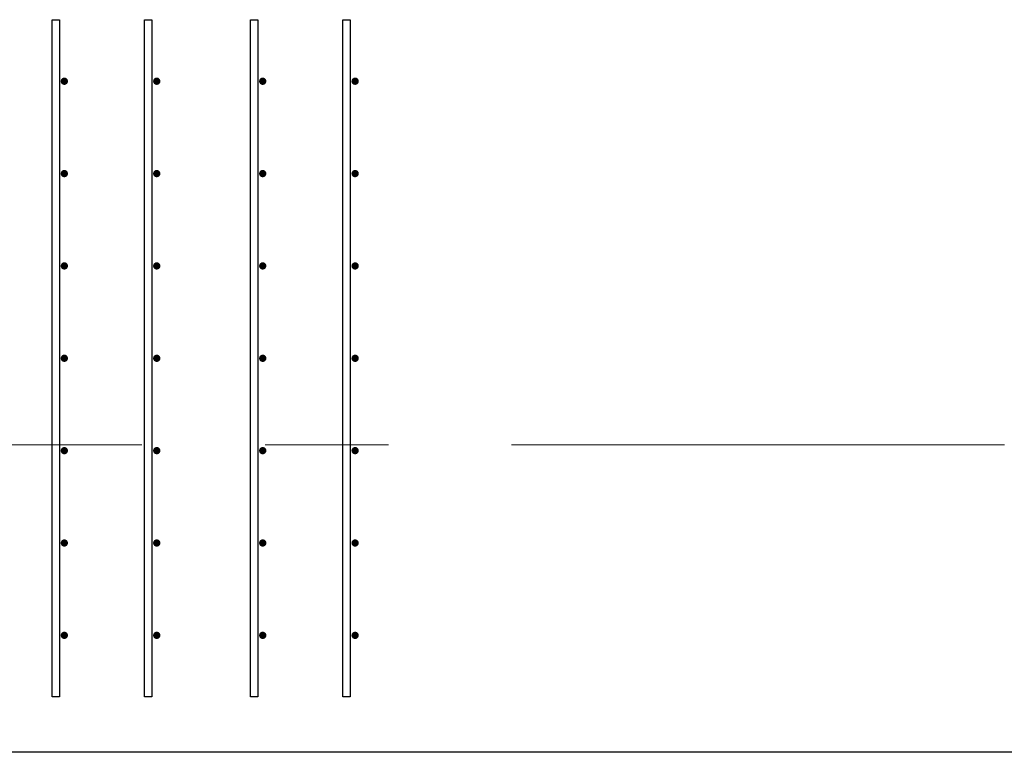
# Model space of a CAD drawing. Header units: metres. Extents: x -38 to 93, y -15 to 21.
# Tile 104 of 256: x 52.271 to 53.07, y -0.25 to 0.345. Entities that reach past the tile are written whole.
import ezdxf

# ---------------------------------------------------------------- set-up
doc = ezdxf.new("R2010")
doc.units = ezdxf.units.M
doc.linetypes.add('______11', pattern=[0.5, 0.4, -0.05, 0, -0.05])
doc.linetypes.add('______5', pattern=[1.1, 0.8, -0.1, 0.1, -0.1])
for name, color, linetype, lineweight in [('XR$1$Осевая линия (1)', 7, '______5', 13), ('XR$4$Арматурный каркас 01', 4, 'Continuous', 35), ('XR$4$Перекрытие (1)', 7, 'Continuous', 35)]:
    doc.layers.add(name, color=color, linetype=linetype, lineweight=lineweight)

msp = doc.modelspace()

# ---------------------------------------------------------------- hatches: boundary and pattern name
at = {"layer": 'XR$4$Арматурный каркас 01', "linetype": 'Continuous', "lineweight": 50, "transparency": 33554687}
for points in [[(52.31, 0.29524), (52.30977, 0.29639), (52.30912, 0.29736), (52.30815, 0.29802), (52.307, 0.29824), (52.30585, 0.29802), (52.30488, 0.29736), (52.30423, 0.29639), (52.304, 0.29524), (52.30423, 0.2941), (52.30488, 0.29312), (52.30585, 0.29247), (52.307, 0.29224), (52.30815, 0.29247), (52.30912, 0.29312), (52.30977, 0.2941)], [(52.31, 0.29524), (52.30977, 0.29639), (52.30912, 0.29736), (52.30815, 0.29802), (52.307, 0.29824), (52.30585, 0.29802), (52.30488, 0.29736), (52.30423, 0.29639), (52.304, 0.29524), (52.30423, 0.2941), (52.30488, 0.29312), (52.30585, 0.29247), (52.307, 0.29224), (52.30815, 0.29247), (52.30912, 0.29312), (52.30977, 0.2941)], [(52.385, 0.29524), (52.38477, 0.29639), (52.38412, 0.29736), (52.38315, 0.29802), (52.382, 0.29824), (52.38085, 0.29802), (52.37988, 0.29736), (52.37923, 0.29639), (52.379, 0.29524), (52.37923, 0.2941), (52.37988, 0.29312), (52.38085, 0.29247), (52.382, 0.29224), (52.38315, 0.29247), (52.38412, 0.29312), (52.38477, 0.2941)], [(52.385, 0.29524), (52.38477, 0.29639), (52.38412, 0.29736), (52.38315, 0.29802), (52.382, 0.29824), (52.38085, 0.29802), (52.37988, 0.29736), (52.37923, 0.29639), (52.379, 0.29524), (52.37923, 0.2941), (52.37988, 0.29312), (52.38085, 0.29247), (52.382, 0.29224), (52.38315, 0.29247), (52.38412, 0.29312), (52.38477, 0.2941)], [(52.471, 0.29524), (52.47077, 0.29639), (52.47012, 0.29736), (52.46915, 0.29802), (52.468, 0.29824), (52.46685, 0.29802), (52.46588, 0.29736), (52.46523, 0.29639), (52.465, 0.29524), (52.46523, 0.2941), (52.46588, 0.29312), (52.46685, 0.29247), (52.468, 0.29224), (52.46915, 0.29247), (52.47012, 0.29312), (52.47077, 0.2941)], [(52.471, 0.29524), (52.47077, 0.29639), (52.47012, 0.29736), (52.46915, 0.29802), (52.468, 0.29824), (52.46685, 0.29802), (52.46588, 0.29736), (52.46523, 0.29639), (52.465, 0.29524), (52.46523, 0.2941), (52.46588, 0.29312), (52.46685, 0.29247), (52.468, 0.29224), (52.46915, 0.29247), (52.47012, 0.29312), (52.47077, 0.2941)], [(52.546, 0.29524), (52.54577, 0.29639), (52.54512, 0.29736), (52.54415, 0.29802), (52.543, 0.29824), (52.54185, 0.29802), (52.54088, 0.29736), (52.54023, 0.29639), (52.54, 0.29524), (52.54023, 0.2941), (52.54088, 0.29312), (52.54185, 0.29247), (52.543, 0.29224), (52.54415, 0.29247), (52.54512, 0.29312), (52.54577, 0.2941)], [(52.546, 0.29524), (52.54577, 0.29639), (52.54512, 0.29736), (52.54415, 0.29802), (52.543, 0.29824), (52.54185, 0.29802), (52.54088, 0.29736), (52.54023, 0.29639), (52.54, 0.29524), (52.54023, 0.2941), (52.54088, 0.29312), (52.54185, 0.29247), (52.543, 0.29224), (52.54415, 0.29247), (52.54512, 0.29312), (52.54577, 0.2941)], [(52.31, 0.22024), (52.30977, 0.22139), (52.30912, 0.22236), (52.30815, 0.22302), (52.307, 0.22324), (52.30585, 0.22302), (52.30488, 0.22236), (52.30423, 0.22139), (52.304, 0.22024), (52.30423, 0.2191), (52.30488, 0.21812), (52.30585, 0.21747), (52.307, 0.21724), (52.30815, 0.21747), (52.30912, 0.21812), (52.30977, 0.2191)], [(52.31, 0.22024), (52.30977, 0.22139), (52.30912, 0.22236), (52.30815, 0.22302), (52.307, 0.22324), (52.30585, 0.22302), (52.30488, 0.22236), (52.30423, 0.22139), (52.304, 0.22024), (52.30423, 0.2191), (52.30488, 0.21812), (52.30585, 0.21747), (52.307, 0.21724), (52.30815, 0.21747), (52.30912, 0.21812), (52.30977, 0.2191)], [(52.385, 0.22024), (52.38477, 0.22139), (52.38412, 0.22236), (52.38315, 0.22302), (52.382, 0.22324), (52.38085, 0.22302), (52.37988, 0.22236), (52.37923, 0.22139), (52.379, 0.22024), (52.37923, 0.2191), (52.37988, 0.21812), (52.38085, 0.21747), (52.382, 0.21724), (52.38315, 0.21747), (52.38412, 0.21812), (52.38477, 0.2191)], [(52.385, 0.22024), (52.38477, 0.22139), (52.38412, 0.22236), (52.38315, 0.22302), (52.382, 0.22324), (52.38085, 0.22302), (52.37988, 0.22236), (52.37923, 0.22139), (52.379, 0.22024), (52.37923, 0.2191), (52.37988, 0.21812), (52.38085, 0.21747), (52.382, 0.21724), (52.38315, 0.21747), (52.38412, 0.21812), (52.38477, 0.2191)], [(52.471, 0.22024), (52.47077, 0.22139), (52.47012, 0.22236), (52.46915, 0.22302), (52.468, 0.22324), (52.46685, 0.22302), (52.46588, 0.22236), (52.46523, 0.22139), (52.465, 0.22024), (52.46523, 0.2191), (52.46588, 0.21812), (52.46685, 0.21747), (52.468, 0.21724), (52.46915, 0.21747), (52.47012, 0.21812), (52.47077, 0.2191)], [(52.471, 0.22024), (52.47077, 0.22139), (52.47012, 0.22236), (52.46915, 0.22302), (52.468, 0.22324), (52.46685, 0.22302), (52.46588, 0.22236), (52.46523, 0.22139), (52.465, 0.22024), (52.46523, 0.2191), (52.46588, 0.21812), (52.46685, 0.21747), (52.468, 0.21724), (52.46915, 0.21747), (52.47012, 0.21812), (52.47077, 0.2191)], [(52.546, 0.22024), (52.54577, 0.22139), (52.54512, 0.22236), (52.54415, 0.22302), (52.543, 0.22324), (52.54185, 0.22302), (52.54088, 0.22236), (52.54023, 0.22139), (52.54, 0.22024), (52.54023, 0.2191), (52.54088, 0.21812), (52.54185, 0.21747), (52.543, 0.21724), (52.54415, 0.21747), (52.54512, 0.21812), (52.54577, 0.2191)], [(52.546, 0.22024), (52.54577, 0.22139), (52.54512, 0.22236), (52.54415, 0.22302), (52.543, 0.22324), (52.54185, 0.22302), (52.54088, 0.22236), (52.54023, 0.22139), (52.54, 0.22024), (52.54023, 0.2191), (52.54088, 0.21812), (52.54185, 0.21747), (52.543, 0.21724), (52.54415, 0.21747), (52.54512, 0.21812), (52.54577, 0.2191)], [(52.31, 0.14524), (52.30977, 0.14639), (52.30912, 0.14736), (52.30815, 0.14802), (52.307, 0.14824), (52.30585, 0.14802), (52.30488, 0.14736), (52.30423, 0.14639), (52.304, 0.14524), (52.30423, 0.1441), (52.30488, 0.14312), (52.30585, 0.14247), (52.307, 0.14224), (52.30815, 0.14247), (52.30912, 0.14312), (52.30977, 0.1441)], [(52.31, 0.14524), (52.30977, 0.14639), (52.30912, 0.14736), (52.30815, 0.14802), (52.307, 0.14824), (52.30585, 0.14802), (52.30488, 0.14736), (52.30423, 0.14639), (52.304, 0.14524), (52.30423, 0.1441), (52.30488, 0.14312), (52.30585, 0.14247), (52.307, 0.14224), (52.30815, 0.14247), (52.30912, 0.14312), (52.30977, 0.1441)], [(52.385, 0.14524), (52.38477, 0.14639), (52.38412, 0.14736), (52.38315, 0.14802), (52.382, 0.14824), (52.38085, 0.14802), (52.37988, 0.14736), (52.37923, 0.14639), (52.379, 0.14524), (52.37923, 0.1441), (52.37988, 0.14312), (52.38085, 0.14247), (52.382, 0.14224), (52.38315, 0.14247), (52.38412, 0.14312), (52.38477, 0.1441)], [(52.385, 0.14524), (52.38477, 0.14639), (52.38412, 0.14736), (52.38315, 0.14802), (52.382, 0.14824), (52.38085, 0.14802), (52.37988, 0.14736), (52.37923, 0.14639), (52.379, 0.14524), (52.37923, 0.1441), (52.37988, 0.14312), (52.38085, 0.14247), (52.382, 0.14224), (52.38315, 0.14247), (52.38412, 0.14312), (52.38477, 0.1441)], [(52.471, 0.14524), (52.47077, 0.14639), (52.47012, 0.14736), (52.46915, 0.14802), (52.468, 0.14824), (52.46685, 0.14802), (52.46588, 0.14736), (52.46523, 0.14639), (52.465, 0.14524), (52.46523, 0.1441), (52.46588, 0.14312), (52.46685, 0.14247), (52.468, 0.14224), (52.46915, 0.14247), (52.47012, 0.14312), (52.47077, 0.1441)], [(52.471, 0.14524), (52.47077, 0.14639), (52.47012, 0.14736), (52.46915, 0.14802), (52.468, 0.14824), (52.46685, 0.14802), (52.46588, 0.14736), (52.46523, 0.14639), (52.465, 0.14524), (52.46523, 0.1441), (52.46588, 0.14312), (52.46685, 0.14247), (52.468, 0.14224), (52.46915, 0.14247), (52.47012, 0.14312), (52.47077, 0.1441)], [(52.546, 0.14524), (52.54577, 0.14639), (52.54512, 0.14736), (52.54415, 0.14802), (52.543, 0.14824), (52.54185, 0.14802), (52.54088, 0.14736), (52.54023, 0.14639), (52.54, 0.14524), (52.54023, 0.1441), (52.54088, 0.14312), (52.54185, 0.14247), (52.543, 0.14224), (52.54415, 0.14247), (52.54512, 0.14312), (52.54577, 0.1441)], [(52.546, 0.14524), (52.54577, 0.14639), (52.54512, 0.14736), (52.54415, 0.14802), (52.543, 0.14824), (52.54185, 0.14802), (52.54088, 0.14736), (52.54023, 0.14639), (52.54, 0.14524), (52.54023, 0.1441), (52.54088, 0.14312), (52.54185, 0.14247), (52.543, 0.14224), (52.54415, 0.14247), (52.54512, 0.14312), (52.54577, 0.1441)], [(52.31, 0.07024), (52.30977, 0.07139), (52.30912, 0.07236), (52.30815, 0.07302), (52.307, 0.07324), (52.30585, 0.07302), (52.30488, 0.07236), (52.30423, 0.07139), (52.304, 0.07024), (52.30423, 0.0691), (52.30488, 0.06812), (52.30585, 0.06747), (52.307, 0.06724), (52.30815, 0.06747), (52.30912, 0.06812), (52.30977, 0.0691)], [(52.31, 0.07024), (52.30977, 0.07139), (52.30912, 0.07236), (52.30815, 0.07302), (52.307, 0.07324), (52.30585, 0.07302), (52.30488, 0.07236), (52.30423, 0.07139), (52.304, 0.07024), (52.30423, 0.0691), (52.30488, 0.06812), (52.30585, 0.06747), (52.307, 0.06724), (52.30815, 0.06747), (52.30912, 0.06812), (52.30977, 0.0691)], [(52.385, 0.07024), (52.38477, 0.07139), (52.38412, 0.07236), (52.38315, 0.07302), (52.382, 0.07324), (52.38085, 0.07302), (52.37988, 0.07236), (52.37923, 0.07139), (52.379, 0.07024), (52.37923, 0.0691), (52.37988, 0.06812), (52.38085, 0.06747), (52.382, 0.06724), (52.38315, 0.06747), (52.38412, 0.06812), (52.38477, 0.0691)], [(52.385, 0.07024), (52.38477, 0.07139), (52.38412, 0.07236), (52.38315, 0.07302), (52.382, 0.07324), (52.38085, 0.07302), (52.37988, 0.07236), (52.37923, 0.07139), (52.379, 0.07024), (52.37923, 0.0691), (52.37988, 0.06812), (52.38085, 0.06747), (52.382, 0.06724), (52.38315, 0.06747), (52.38412, 0.06812), (52.38477, 0.0691)], [(52.471, 0.07024), (52.47077, 0.07139), (52.47012, 0.07236), (52.46915, 0.07302), (52.468, 0.07324), (52.46685, 0.07302), (52.46588, 0.07236), (52.46523, 0.07139), (52.465, 0.07024), (52.46523, 0.0691), (52.46588, 0.06812), (52.46685, 0.06747), (52.468, 0.06724), (52.46915, 0.06747), (52.47012, 0.06812), (52.47077, 0.0691)], [(52.471, 0.07024), (52.47077, 0.07139), (52.47012, 0.07236), (52.46915, 0.07302), (52.468, 0.07324), (52.46685, 0.07302), (52.46588, 0.07236), (52.46523, 0.07139), (52.465, 0.07024), (52.46523, 0.0691), (52.46588, 0.06812), (52.46685, 0.06747), (52.468, 0.06724), (52.46915, 0.06747), (52.47012, 0.06812), (52.47077, 0.0691)], [(52.546, 0.07024), (52.54577, 0.07139), (52.54512, 0.07236), (52.54415, 0.07302), (52.543, 0.07324), (52.54185, 0.07302), (52.54088, 0.07236), (52.54023, 0.07139), (52.54, 0.07024), (52.54023, 0.0691), (52.54088, 0.06812), (52.54185, 0.06747), (52.543, 0.06724), (52.54415, 0.06747), (52.54512, 0.06812), (52.54577, 0.0691)], [(52.546, 0.07024), (52.54577, 0.07139), (52.54512, 0.07236), (52.54415, 0.07302), (52.543, 0.07324), (52.54185, 0.07302), (52.54088, 0.07236), (52.54023, 0.07139), (52.54, 0.07024), (52.54023, 0.0691), (52.54088, 0.06812), (52.54185, 0.06747), (52.543, 0.06724), (52.54415, 0.06747), (52.54512, 0.06812), (52.54577, 0.0691)], [(52.31, -0.00476), (52.30977, -0.00361), (52.30912, -0.00264), (52.30815, -0.00198), (52.307, -0.00176), (52.30585, -0.00198), (52.30488, -0.00264), (52.30423, -0.00361), (52.304, -0.00476), (52.30423, -0.0059), (52.30488, -0.00688), (52.30585, -0.00753), (52.307, -0.00776), (52.30815, -0.00753), (52.30912, -0.00688), (52.30977, -0.0059)], [(52.31, -0.00476), (52.30977, -0.00361), (52.30912, -0.00264), (52.30815, -0.00198), (52.307, -0.00176), (52.30585, -0.00198), (52.30488, -0.00264), (52.30423, -0.00361), (52.304, -0.00476), (52.30423, -0.0059), (52.30488, -0.00688), (52.30585, -0.00753), (52.307, -0.00776), (52.30815, -0.00753), (52.30912, -0.00688), (52.30977, -0.0059)], [(52.385, -0.00476), (52.38477, -0.00361), (52.38412, -0.00264), (52.38315, -0.00198), (52.382, -0.00176), (52.38085, -0.00198), (52.37988, -0.00264), (52.37923, -0.00361), (52.379, -0.00476), (52.37923, -0.0059), (52.37988, -0.00688), (52.38085, -0.00753), (52.382, -0.00776), (52.38315, -0.00753), (52.38412, -0.00688), (52.38477, -0.0059)], [(52.385, -0.00476), (52.38477, -0.00361), (52.38412, -0.00264), (52.38315, -0.00198), (52.382, -0.00176), (52.38085, -0.00198), (52.37988, -0.00264), (52.37923, -0.00361), (52.379, -0.00476), (52.37923, -0.0059), (52.37988, -0.00688), (52.38085, -0.00753), (52.382, -0.00776), (52.38315, -0.00753), (52.38412, -0.00688), (52.38477, -0.0059)], [(52.471, -0.00476), (52.47077, -0.00361), (52.47012, -0.00264), (52.46915, -0.00198), (52.468, -0.00176), (52.46685, -0.00198), (52.46588, -0.00264), (52.46523, -0.00361), (52.465, -0.00476), (52.46523, -0.0059), (52.46588, -0.00688), (52.46685, -0.00753), (52.468, -0.00776), (52.46915, -0.00753), (52.47012, -0.00688), (52.47077, -0.0059)], [(52.471, -0.00476), (52.47077, -0.00361), (52.47012, -0.00264), (52.46915, -0.00198), (52.468, -0.00176), (52.46685, -0.00198), (52.46588, -0.00264), (52.46523, -0.00361), (52.465, -0.00476), (52.46523, -0.0059), (52.46588, -0.00688), (52.46685, -0.00753), (52.468, -0.00776), (52.46915, -0.00753), (52.47012, -0.00688), (52.47077, -0.0059)], [(52.546, -0.00476), (52.54577, -0.00361), (52.54512, -0.00264), (52.54415, -0.00198), (52.543, -0.00176), (52.54185, -0.00198), (52.54088, -0.00264), (52.54023, -0.00361), (52.54, -0.00476), (52.54023, -0.0059), (52.54088, -0.00688), (52.54185, -0.00753), (52.543, -0.00776), (52.54415, -0.00753), (52.54512, -0.00688), (52.54577, -0.0059)], [(52.546, -0.00476), (52.54577, -0.00361), (52.54512, -0.00264), (52.54415, -0.00198), (52.543, -0.00176), (52.54185, -0.00198), (52.54088, -0.00264), (52.54023, -0.00361), (52.54, -0.00476), (52.54023, -0.0059), (52.54088, -0.00688), (52.54185, -0.00753), (52.543, -0.00776), (52.54415, -0.00753), (52.54512, -0.00688), (52.54577, -0.0059)], [(52.31, -0.07976), (52.30977, -0.07861), (52.30912, -0.07764), (52.30815, -0.07698), (52.307, -0.07676), (52.30585, -0.07698), (52.30488, -0.07764), (52.30423, -0.07861), (52.304, -0.07976), (52.30423, -0.0809), (52.30488, -0.08188), (52.30585, -0.08253), (52.307, -0.08276), (52.30815, -0.08253), (52.30912, -0.08188), (52.30977, -0.0809)], [(52.31, -0.07976), (52.30977, -0.07861), (52.30912, -0.07764), (52.30815, -0.07698), (52.307, -0.07676), (52.30585, -0.07698), (52.30488, -0.07764), (52.30423, -0.07861), (52.304, -0.07976), (52.30423, -0.0809), (52.30488, -0.08188), (52.30585, -0.08253), (52.307, -0.08276), (52.30815, -0.08253), (52.30912, -0.08188), (52.30977, -0.0809)], [(52.385, -0.07976), (52.38477, -0.07861), (52.38412, -0.07764), (52.38315, -0.07698), (52.382, -0.07676), (52.38085, -0.07698), (52.37988, -0.07764), (52.37923, -0.07861), (52.379, -0.07976), (52.37923, -0.0809), (52.37988, -0.08188), (52.38085, -0.08253), (52.382, -0.08276), (52.38315, -0.08253), (52.38412, -0.08188), (52.38477, -0.0809)], [(52.385, -0.07976), (52.38477, -0.07861), (52.38412, -0.07764), (52.38315, -0.07698), (52.382, -0.07676), (52.38085, -0.07698), (52.37988, -0.07764), (52.37923, -0.07861), (52.379, -0.07976), (52.37923, -0.0809), (52.37988, -0.08188), (52.38085, -0.08253), (52.382, -0.08276), (52.38315, -0.08253), (52.38412, -0.08188), (52.38477, -0.0809)], [(52.471, -0.07976), (52.47077, -0.07861), (52.47012, -0.07764), (52.46915, -0.07698), (52.468, -0.07676), (52.46685, -0.07698), (52.46588, -0.07764), (52.46523, -0.07861), (52.465, -0.07976), (52.46523, -0.0809), (52.46588, -0.08188), (52.46685, -0.08253), (52.468, -0.08276), (52.46915, -0.08253), (52.47012, -0.08188), (52.47077, -0.0809)], [(52.471, -0.07976), (52.47077, -0.07861), (52.47012, -0.07764), (52.46915, -0.07698), (52.468, -0.07676), (52.46685, -0.07698), (52.46588, -0.07764), (52.46523, -0.07861), (52.465, -0.07976), (52.46523, -0.0809), (52.46588, -0.08188), (52.46685, -0.08253), (52.468, -0.08276), (52.46915, -0.08253), (52.47012, -0.08188), (52.47077, -0.0809)], [(52.546, -0.07976), (52.54577, -0.07861), (52.54512, -0.07764), (52.54415, -0.07698), (52.543, -0.07676), (52.54185, -0.07698), (52.54088, -0.07764), (52.54023, -0.07861), (52.54, -0.07976), (52.54023, -0.0809), (52.54088, -0.08188), (52.54185, -0.08253), (52.543, -0.08276), (52.54415, -0.08253), (52.54512, -0.08188), (52.54577, -0.0809)], [(52.546, -0.07976), (52.54577, -0.07861), (52.54512, -0.07764), (52.54415, -0.07698), (52.543, -0.07676), (52.54185, -0.07698), (52.54088, -0.07764), (52.54023, -0.07861), (52.54, -0.07976), (52.54023, -0.0809), (52.54088, -0.08188), (52.54185, -0.08253), (52.543, -0.08276), (52.54415, -0.08253), (52.54512, -0.08188), (52.54577, -0.0809)], [(52.31, -0.15476), (52.30977, -0.15361), (52.30912, -0.15264), (52.30815, -0.15198), (52.307, -0.15176), (52.30585, -0.15198), (52.30488, -0.15264), (52.30423, -0.15361), (52.304, -0.15476), (52.30423, -0.1559), (52.30488, -0.15688), (52.30585, -0.15753), (52.307, -0.15776), (52.30815, -0.15753), (52.30912, -0.15688), (52.30977, -0.1559)], [(52.31, -0.15476), (52.30977, -0.15361), (52.30912, -0.15264), (52.30815, -0.15198), (52.307, -0.15176), (52.30585, -0.15198), (52.30488, -0.15264), (52.30423, -0.15361), (52.304, -0.15476), (52.30423, -0.1559), (52.30488, -0.15688), (52.30585, -0.15753), (52.307, -0.15776), (52.30815, -0.15753), (52.30912, -0.15688), (52.30977, -0.1559)], [(52.385, -0.15476), (52.38477, -0.15361), (52.38412, -0.15264), (52.38315, -0.15198), (52.382, -0.15176), (52.38085, -0.15198), (52.37988, -0.15264), (52.37923, -0.15361), (52.379, -0.15476), (52.37923, -0.1559), (52.37988, -0.15688), (52.38085, -0.15753), (52.382, -0.15776), (52.38315, -0.15753), (52.38412, -0.15688), (52.38477, -0.1559)], [(52.385, -0.15476), (52.38477, -0.15361), (52.38412, -0.15264), (52.38315, -0.15198), (52.382, -0.15176), (52.38085, -0.15198), (52.37988, -0.15264), (52.37923, -0.15361), (52.379, -0.15476), (52.37923, -0.1559), (52.37988, -0.15688), (52.38085, -0.15753), (52.382, -0.15776), (52.38315, -0.15753), (52.38412, -0.15688), (52.38477, -0.1559)], [(52.471, -0.15476), (52.47077, -0.15361), (52.47012, -0.15264), (52.46915, -0.15198), (52.468, -0.15176), (52.46685, -0.15198), (52.46588, -0.15264), (52.46523, -0.15361), (52.465, -0.15476), (52.46523, -0.1559), (52.46588, -0.15688), (52.46685, -0.15753), (52.468, -0.15776), (52.46915, -0.15753), (52.47012, -0.15688), (52.47077, -0.1559)], [(52.471, -0.15476), (52.47077, -0.15361), (52.47012, -0.15264), (52.46915, -0.15198), (52.468, -0.15176), (52.46685, -0.15198), (52.46588, -0.15264), (52.46523, -0.15361), (52.465, -0.15476), (52.46523, -0.1559), (52.46588, -0.15688), (52.46685, -0.15753), (52.468, -0.15776), (52.46915, -0.15753), (52.47012, -0.15688), (52.47077, -0.1559)], [(52.546, -0.15476), (52.54577, -0.15361), (52.54512, -0.15264), (52.54415, -0.15198), (52.543, -0.15176), (52.54185, -0.15198), (52.54088, -0.15264), (52.54023, -0.15361), (52.54, -0.15476), (52.54023, -0.1559), (52.54088, -0.15688), (52.54185, -0.15753), (52.543, -0.15776), (52.54415, -0.15753), (52.54512, -0.15688), (52.54577, -0.1559)], [(52.546, -0.15476), (52.54577, -0.15361), (52.54512, -0.15264), (52.54415, -0.15198), (52.543, -0.15176), (52.54185, -0.15198), (52.54088, -0.15264), (52.54023, -0.15361), (52.54, -0.15476), (52.54023, -0.1559), (52.54088, -0.15688), (52.54185, -0.15753), (52.543, -0.15776), (52.54415, -0.15753), (52.54512, -0.15688), (52.54577, -0.1559)]]:
    msp.add_hatch(color=2, dxfattribs=at).paths.add_polyline_path(points)

# ---------------------------------------------------------------- linework, layer by layer
at = {"layer": 'XR$1$Осевая линия (1)', "color": 253, "linetype": '______11', "lineweight": 13, "true_color": 0xa0a0a0, "transparency": 33554687}
msp.add_line((-2.63, 0), (62.6, 0), dxfattribs=at)
at = {"layer": 'XR$4$Арматурный каркас 01', "color": 2, "linetype": 'Continuous', "lineweight": 25, "transparency": 33554687}
for points in [[(52.297, -0.20476), (52.297, 0.34524), (52.303, 0.34524), (52.303, -0.20476), (52.297, -0.20476)], [(52.297, -0.20476), (52.297, 0.34524), (52.303, 0.34524), (52.303, -0.20476), (52.297, -0.20476)], [(52.297, -0.20476), (52.297, 0.34524), (52.303, 0.34524), (52.303, -0.20476), (52.297, -0.20476)], [(52.297, -0.20476), (52.297, 0.34524), (52.303, 0.34524), (52.303, -0.20476), (52.297, -0.20476)], [(52.372, -0.20476), (52.372, 0.34524), (52.378, 0.34524), (52.378, -0.20476), (52.372, -0.20476)], [(52.372, -0.20476), (52.372, 0.34524), (52.378, 0.34524), (52.378, -0.20476), (52.372, -0.20476)], [(52.372, -0.20476), (52.372, 0.34524), (52.378, 0.34524), (52.378, -0.20476), (52.372, -0.20476)], [(52.372, -0.20476), (52.372, 0.34524), (52.378, 0.34524), (52.378, -0.20476), (52.372, -0.20476)], [(52.458, -0.20476), (52.458, 0.34524), (52.464, 0.34524), (52.464, -0.20476), (52.458, -0.20476)], [(52.458, -0.20476), (52.458, 0.34524), (52.464, 0.34524), (52.464, -0.20476), (52.458, -0.20476)], [(52.458, -0.20476), (52.458, 0.34524), (52.464, 0.34524), (52.464, -0.20476), (52.458, -0.20476)], [(52.458, -0.20476), (52.458, 0.34524), (52.464, 0.34524), (52.464, -0.20476), (52.458, -0.20476)], [(52.533, -0.20476), (52.533, 0.34524), (52.539, 0.34524), (52.539, -0.20476), (52.533, -0.20476)], [(52.533, -0.20476), (52.533, 0.34524), (52.539, 0.34524), (52.539, -0.20476), (52.533, -0.20476)], [(52.533, -0.20476), (52.533, 0.34524), (52.539, 0.34524), (52.539, -0.20476), (52.533, -0.20476)], [(52.533, -0.20476), (52.533, 0.34524), (52.539, 0.34524), (52.539, -0.20476), (52.533, -0.20476)]]:
    msp.add_lwpolyline(points, dxfattribs=at)
at = {"layer": 'XR$4$Перекрытие (1)', "color": 7, "linetype": 'Continuous', "lineweight": 25, "transparency": 33554687}
msp.add_line((61.85, -0.24976), (32.725, -0.24976), dxfattribs=at)

doc.saveas('drawing.dxf')
